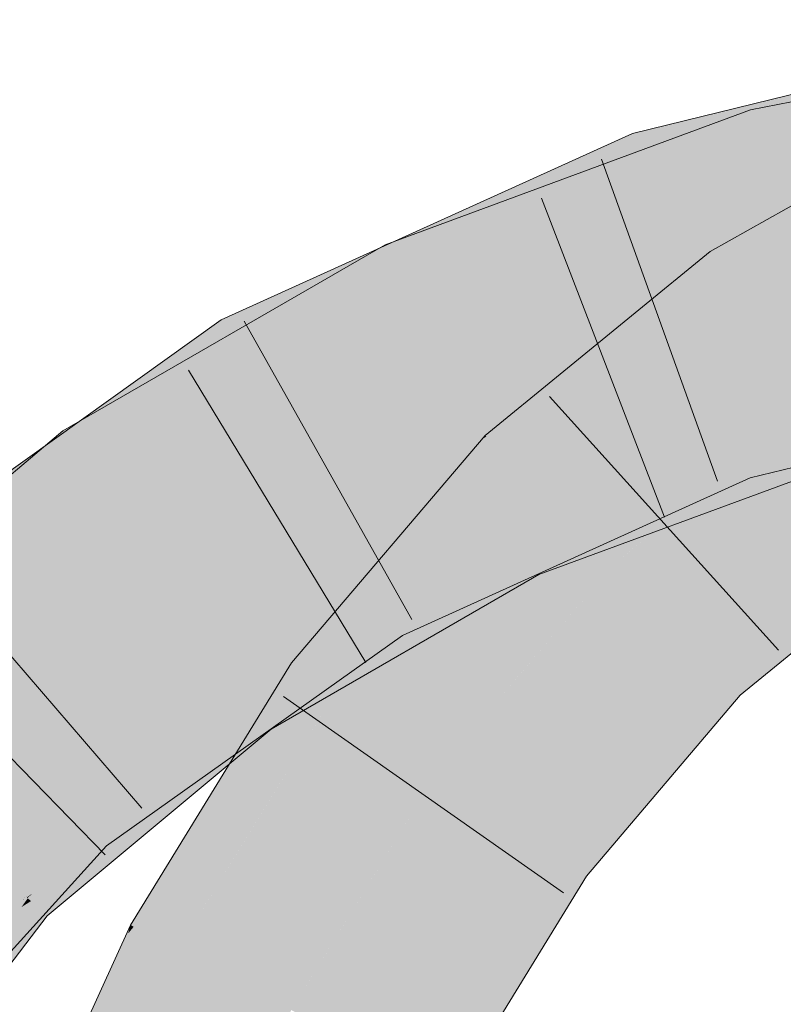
# Model space of a CAD drawing. Extents: x -720 to 300, y 62 to 1162.
# Tile 198 of 256: x 153.261 to 153.785, y 904.324 to 905. Entities that reach past the tile are written whole.
import ezdxf

# ---------------------------------------------------------------- set-up
doc = ezdxf.new("R2010")
doc.units = 0
doc.layers.get('0').update_dxf_attribs({"lineweight": 13})
for name, color, linetype, lineweight, true_color in [('E_Leerrohr 25-A06G942U8I', 7, 'Continuous', 9, 0xff8000), ('E_Leerrohr 25-Shading', 7, 'Continuous', 9, 0xff8000), ('E_Leerrohr 32-A06G942W8I', 7, 'Continuous', 9, 0x00b300), ('E_Leerrohr 32-Shading', 7, 'Continuous', 9, 0x00b300)]:
    doc.layers.add(name, color=color, linetype=linetype, lineweight=lineweight, true_color=true_color)

# ---------------------------------------------------------------- blocks, each defined once
blk = doc.blocks.new('Shading-A06G93YB8I', base_point=(231.50783, 857.4585))
at = {"layer": 'E_Leerrohr 25-Shading', "color": 43, "true_color": 0xd7ab7f}
for points in [[(153.83218, 904.85718), (153.87157, 904.91742), (153.74646, 904.82452), (153.73506, 904.84082)], [(153.74825, 904.82196), (153.82938, 904.85284), (153.74646, 904.82452), (153.83218, 904.85718)], [(153.82843, 904.85144), (153.82938, 904.85284), (153.74884, 904.82111), (153.74825, 904.82196)], [(153.74884, 904.82111), (153.75603, 904.81085), (153.82843, 904.85144)], [(153.74646, 904.82452), (153.73506, 904.84082), (153.65633, 904.77649)], [(153.74884, 904.82111), (153.74825, 904.82196), (153.63991, 904.763), (153.64401, 904.76636)], [(153.63991, 904.763), (153.75603, 904.81085), (153.74884, 904.82111)], [(153.64401, 904.76636), (153.74825, 904.82196), (153.65633, 904.77649), (153.74646, 904.82452)], [(153.60788, 904.72449), (153.75603, 904.81085), (153.58057, 904.71448), (153.63991, 904.763)], [(153.73027, 904.78979), (153.75603, 904.81085), (153.60788, 904.72449)], [(153.72617, 904.78644), (153.73027, 904.78979), (153.58426, 904.71075), (153.60788, 904.72449)], [(153.58426, 904.71075), (153.60622, 904.68835), (153.72617, 904.78644)], [(153.60788, 904.72449), (153.58057, 904.71448), (153.5835, 904.71149)], [(153.58426, 904.71075), (153.60788, 904.72449), (153.5835, 904.71149)], [(153.58426, 904.71075), (153.5835, 904.71149), (153.56653, 904.698), (153.5694, 904.70135)], [(153.5694, 904.70135), (153.5835, 904.71149), (153.57797, 904.71149), (153.58124, 904.71381)], [(153.58124, 904.71381), (153.58057, 904.71448), (153.57797, 904.71149)], [(153.58426, 904.71075), (153.56653, 904.698), (153.59567, 904.6991), (153.59169, 904.69189)], [(153.47267, 904.5401), (153.56653, 904.698), (153.44753, 904.55829)], [(153.47267, 904.5401), (153.56364, 904.64111), (153.56653, 904.698), (153.59169, 904.69189)], [(153.59169, 904.69189), (153.60622, 904.68835), (153.59567, 904.6991)], [(153.56364, 904.64111), (153.60622, 904.68835), (153.59169, 904.69189)], [(153.55936, 904.63336), (153.60622, 904.68835), (153.56364, 904.64111)], [(153.85724, 904.66589), (153.73012, 904.56232), (153.86076, 904.66083)], [(153.73012, 904.56232), (153.75577, 904.53619), (153.86076, 904.66083), (153.8782, 904.63586)], [(153.48613, 904.54736), (153.55936, 904.63336), (153.47267, 904.5401), (153.56364, 904.64111)], [(153.44753, 904.55829), (153.39775, 904.47736), (153.47267, 904.5401)], [(153.73012, 904.56232), (153.62436, 904.43787), (153.75577, 904.53619), (153.71274, 904.48553)], [(153.47267, 904.5401), (153.47719, 904.5368), (153.48613, 904.54736)], [(153.47719, 904.5368), (153.39775, 904.47736), (153.339, 904.37695), (153.33672, 904.37817)], [(153.47719, 904.5368), (153.339, 904.37695), (153.42113, 904.44568)], [(153.39775, 904.47736), (153.47719, 904.5368), (153.47267, 904.5401)], [(153.62436, 904.43787), (153.62045, 904.43329), (153.71274, 904.48553), (153.65012, 904.4118)], [(153.339, 904.37695), (153.36908, 904.36102), (153.42113, 904.44568)], [(153.62045, 904.43329), (153.55936, 904.3338), (153.65012, 904.4118), (153.64775, 904.40796)], [(153.55936, 904.3338), (153.52538, 904.27844), (153.64775, 904.40796), (153.55774, 904.26135)], [(153.36908, 904.36102), (153.339, 904.37695), (153.27974, 904.16388), (153.33516, 904.37231)], [(153.33516, 904.37231), (153.33672, 904.37817), (153.33275, 904.36938)], [(153.339, 904.37695), (153.33672, 904.37817), (153.33516, 904.37231)], [(153.27974, 904.16388), (153.33516, 904.37231), (153.30481, 904.30774), (153.33275, 904.36938)]]:
    blk.add_solid(points, dxfattribs=at)
at = {"layer": 'E_Leerrohr 25-Shading', "color": 31, "true_color": 0xfabd7f}
for points in [[(153.75603, 904.81085), (153.80664, 904.73834), (153.88689, 904.88416), (153.92384, 904.80389)], [(153.60622, 904.68835), (153.66817, 904.62537), (153.75603, 904.81085), (153.80664, 904.73834)], [(153.83664, 904.68219), (153.7865, 904.72192), (153.68114, 904.63593)], [(153.47719, 904.5368), (153.54881, 904.48505), (153.60622, 904.68835), (153.66817, 904.62537)], [(153.85724, 904.66589), (153.83664, 904.68219), (153.66817, 904.62537), (153.68114, 904.63593)], [(153.85724, 904.66589), (153.66817, 904.62537), (153.70471, 904.58813)], [(153.73012, 904.56232), (153.85724, 904.66589), (153.70471, 904.58813)], [(153.70471, 904.58813), (153.66817, 904.62537), (153.59171, 904.53546)], [(153.73012, 904.56232), (153.70471, 904.58813), (153.58774, 904.53082), (153.59171, 904.53546)], [(153.73012, 904.56232), (153.58774, 904.53082), (153.62436, 904.43787)], [(153.36908, 904.36102), (153.44724, 904.31976), (153.47719, 904.5368), (153.54881, 904.48505)], [(153.58774, 904.53082), (153.54881, 904.48505), (153.62436, 904.43787), (153.62045, 904.43329)], [(153.53864, 904.39532), (153.54881, 904.48505), (153.52275, 904.44263)], [(153.62045, 904.43329), (153.54881, 904.48505), (153.5515, 904.35712), (153.53864, 904.39532)], [(153.49866, 904.29254), (153.52275, 904.44263), (153.45439, 904.31598), (153.45775, 904.33685)], [(153.52538, 904.27844), (153.53864, 904.39532), (153.49866, 904.29254), (153.52275, 904.44263)], [(153.55936, 904.3338), (153.62045, 904.43329), (153.5515, 904.35712)], [(153.53864, 904.39532), (153.52538, 904.27844), (153.55936, 904.3338)], [(153.27974, 904.16388), (153.36205, 904.13165), (153.36908, 904.36102), (153.44724, 904.31976)], [(153.45775, 904.33685), (153.44724, 904.31976), (153.45439, 904.31598)]]:
    blk.add_solid(points, dxfattribs=at)
at = {"layer": 'E_Leerrohr 32-Shading', "color": 83, "true_color": 0x7fbd7f}
for points in [[(153.76291, 904.93817), (154.04506, 904.98108), (154.0434, 904.9942)], [(153.76291, 904.93817), (153.85938, 904.9295), (154.04506, 904.98108), (153.93063, 904.94159)], [(153.69228, 904.89117), (153.97614, 904.96283), (153.68887, 904.90112), (153.97722, 904.96448)], [(153.79269, 904.9491), (153.68175, 904.922), (153.79765, 904.93317)], [(153.64731, 904.88068), (153.76291, 904.93817), (153.64354, 904.8941)], [(153.64731, 904.88068), (153.69962, 904.89429), (153.76291, 904.93817), (153.70473, 904.896)], [(153.6936, 904.88733), (153.84605, 904.92462), (153.69228, 904.89117), (153.87714, 904.93787)], [(153.76874, 904.9173), (153.76291, 904.93817), (153.70473, 904.896)], [(153.85938, 904.9295), (153.76291, 904.93817), (153.76874, 904.9173)], [(153.92812, 904.94067), (153.76956, 904.91431), (153.90742, 904.93353), (153.7717, 904.90662)], [(153.68707, 904.90643), (153.79942, 904.92749), (153.68175, 904.922), (153.79765, 904.93317)], [(153.76956, 904.91431), (153.85938, 904.9295), (153.76874, 904.9173)], [(153.85938, 904.9295), (153.76956, 904.91431), (153.8674, 904.9306)], [(153.90742, 904.93353), (153.7717, 904.90662), (153.88162, 904.92462), (153.77275, 904.90289)], [(153.60411, 904.87408), (153.65416, 904.89368), (153.6006, 904.88519), (153.68175, 904.922)], [(153.68703, 904.90656), (153.68175, 904.922), (153.65416, 904.89368)], [(153.75958, 904.92004), (153.73346, 904.91095), (153.79942, 904.92749), (153.80002, 904.92554)], [(153.66582, 904.86389), (153.7717, 904.90662), (153.68915, 904.8847), (153.76956, 904.91431)], [(153.68707, 904.90643), (153.68887, 904.90112), (153.75958, 904.92004), (153.73346, 904.91095)], [(153.70688, 904.89124), (153.76956, 904.91431), (153.74876, 904.91064), (153.76874, 904.9173)], [(153.70473, 904.896), (153.68915, 904.8847), (153.74876, 904.91064), (153.70688, 904.89124)], [(153.69228, 904.89117), (153.68887, 904.90112), (153.61174, 904.85022), (153.63806, 904.8772)], [(153.63806, 904.8772), (153.68887, 904.90112), (153.65164, 904.89111), (153.68707, 904.90643)], [(153.65164, 904.89111), (153.68707, 904.90643), (153.65416, 904.89368), (153.68703, 904.90656)], [(153.7717, 904.90662), (153.66582, 904.86389), (153.77275, 904.90289), (153.66965, 904.86487)], [(153.5118, 904.84552), (153.64731, 904.88068), (153.64354, 904.8941)], [(153.52219, 904.82318), (153.68915, 904.8847), (153.51732, 904.83362), (153.70473, 904.896)], [(153.6302, 904.87122), (153.69962, 904.89429), (153.63609, 904.87555)], [(153.6478, 904.87903), (153.69962, 904.89429), (153.64731, 904.88068)], [(153.49365, 904.82281), (153.65164, 904.89111), (153.5363, 904.8476), (153.65416, 904.89368)], [(153.51862, 904.82098), (153.63806, 904.8772), (153.51321, 904.83124), (153.65164, 904.89111)], [(153.6936, 904.88733), (153.69228, 904.89117), (153.644, 904.86487), (153.6349, 904.862)], [(153.6006, 904.88519), (153.50716, 904.84283), (153.60411, 904.87408), (153.51006, 904.83734)], [(153.51451, 904.83972), (153.6478, 904.87903), (153.5118, 904.84552), (153.64731, 904.88068)], [(153.65741, 904.86169), (153.68915, 904.8847), (153.55673, 904.83594)], [(153.66582, 904.86389), (153.68915, 904.8847), (153.65741, 904.86169)], [(153.61226, 904.85077), (153.63806, 904.8772), (153.52223, 904.82269)], [(153.53487, 904.8457), (153.6302, 904.87122), (153.63609, 904.87555)], [(153.53487, 904.8457), (153.51608, 904.8363), (153.6302, 904.87122), (153.51732, 904.83362)], [(153.52931, 904.82581), (153.65741, 904.86169), (153.55673, 904.83594)], [(153.52931, 904.82581), (153.64233, 904.8548), (153.65741, 904.86169), (153.65353, 904.85889)], [(153.6349, 904.862), (153.61894, 904.85388), (153.644, 904.86487), (153.62178, 904.8548)], [(153.66582, 904.86389), (153.65353, 904.85889), (153.66965, 904.86487)], [(153.65353, 904.85889), (153.66582, 904.86389), (153.65741, 904.86169)], [(153.52219, 904.82318), (153.63322, 904.85144), (153.52931, 904.82581), (153.64233, 904.8548)], [(153.61894, 904.85388), (153.61174, 904.85022), (153.62178, 904.8548)], [(153.39981, 904.79419), (153.40468, 904.78436), (153.5363, 904.8476), (153.49365, 904.82281)], [(153.4174, 904.76215), (153.61174, 904.85022), (153.52223, 904.82269), (153.61226, 904.85077)], [(153.63322, 904.85144), (153.52219, 904.82318), (153.52229, 904.823)], [(153.52725, 904.81232), (153.63322, 904.85144), (153.52229, 904.823)], [(153.47595, 904.81909), (153.51451, 904.83972), (153.41103, 904.78735), (153.5118, 904.84552)], [(153.50716, 904.84283), (153.42752, 904.80676), (153.51006, 904.83734), (153.47247, 904.82263)], [(153.51451, 904.83972), (153.51608, 904.8363), (153.53487, 904.8457)], [(153.52219, 904.82318), (153.51732, 904.83362), (153.3093, 904.69031), (153.29813, 904.7063)], [(153.51608, 904.8363), (153.34413, 904.74872), (153.30858, 904.71234), (153.30722, 904.71466)], [(153.51608, 904.8363), (153.30858, 904.71234), (153.48801, 904.81659)], [(153.34413, 904.74872), (153.51608, 904.8363), (153.51451, 904.83972)], [(153.48801, 904.81659), (153.51732, 904.83362), (153.51608, 904.8363)], [(153.40468, 904.78436), (153.41237, 904.77094), (153.51321, 904.83124), (153.51862, 904.82098)], [(153.3093, 904.69031), (153.31119, 904.68762), (153.52219, 904.82318), (153.52725, 904.81232)], [(153.39981, 904.79419), (153.47247, 904.82263), (153.42752, 904.80676)], [(153.4174, 904.76215), (153.52223, 904.82269), (153.41237, 904.77094)], [(153.34413, 904.74872), (153.47595, 904.81909), (153.41103, 904.78735)], [(153.28719, 904.69629), (153.35345, 904.74597), (153.27876, 904.70789), (153.3992, 904.79388)], [(153.40468, 904.78436), (153.3992, 904.79388), (153.35345, 904.74597)], [(153.40468, 904.78436), (153.39981, 904.79419), (153.3992, 904.79388)], [(153.35345, 904.74597), (153.41237, 904.77094), (153.40468, 904.78436)], [(153.81419, 904.698), (154.00215, 904.77795), (153.75081, 904.72009), (153.85611, 904.74579)], [(153.35345, 904.74597), (153.31598, 904.70068), (153.41237, 904.77094), (153.31876, 904.69623)], [(153.4174, 904.76215), (153.41237, 904.77094), (153.32072, 904.69312), (153.31877, 904.69623)], [(153.30722, 904.71466), (153.34413, 904.74872), (153.30161, 904.72418)], [(153.31371, 904.70428), (153.35345, 904.74597), (153.30873, 904.71246)], [(153.31598, 904.70068), (153.35345, 904.74597), (153.31371, 904.70428)], [(153.70805, 904.66595), (153.82027, 904.7326), (153.7016, 904.68884)], [(153.71274, 904.65405), (153.83011, 904.69733), (153.70805, 904.66595), (153.82027, 904.7326)], [(153.29022, 904.71765), (153.29813, 904.7063), (153.30161, 904.72418), (153.30722, 904.71466)], [(153.66931, 904.66876), (153.75081, 904.72009), (153.66533, 904.68134)], [(153.6712, 904.66278), (153.75081, 904.72009), (153.66931, 904.66876)], [(153.6712, 904.66278), (153.71274, 904.66278), (153.75081, 904.72009), (153.76266, 904.68542)], [(153.81419, 904.698), (153.75081, 904.72009), (153.76266, 904.68542)], [(153.28419, 904.6936), (153.29022, 904.71765), (153.11151, 904.53589), (153.09386, 904.55182)], [(153.29813, 904.7063), (153.29022, 904.71765), (153.28419, 904.6936)], [(153.28836, 904.6972), (153.2963, 904.68604), (153.30873, 904.71246), (153.31371, 904.70428)], [(153.30722, 904.71466), (153.29813, 904.7063), (153.30858, 904.71234)], [(153.16319, 904.60339), (153.28719, 904.69629), (153.15105, 904.61664), (153.27876, 904.70789)], [(153.3093, 904.69031), (153.29813, 904.7063), (153.27507, 904.65717), (153.28419, 904.6936)], [(153.2963, 904.68604), (153.29976, 904.68103), (153.31371, 904.70428), (153.31598, 904.70068)], [(153.31598, 904.70068), (153.29976, 904.68103), (153.31876, 904.69623)], [(153.27507, 904.65717), (153.28419, 904.6936), (153.12106, 904.52728), (153.11151, 904.53589)], [(153.17583, 904.58966), (153.28836, 904.6972), (153.16319, 904.60339)], [(153.17583, 904.58966), (153.26526, 904.6535), (153.28836, 904.6972), (153.2963, 904.68604)], [(153.31877, 904.69623), (153.29976, 904.68103), (153.32072, 904.69312), (153.3011, 904.67908)], [(153.26526, 904.6535), (153.29976, 904.68103), (153.2963, 904.68604)], [(153.27507, 904.65717), (153.31119, 904.68762), (153.3093, 904.69031)], [(153.62436, 904.66034), (153.69072, 904.65564), (153.7016, 904.68884), (153.70805, 904.66595)], [(153.29976, 904.68103), (153.26526, 904.6535), (153.3011, 904.67908)], [(153.62436, 904.66272), (153.65977, 904.66278), (153.66533, 904.68134), (153.66931, 904.66876)], [(153.65977, 904.66278), (153.6712, 904.66278), (153.66931, 904.66876)], [(153.70805, 904.66595), (153.69072, 904.65564), (153.71136, 904.65417)], [(153.71274, 904.65405), (153.70805, 904.66595), (153.71136, 904.65417)], [(153.55936, 904.6333), (153.61298, 904.6333), (153.62436, 904.66272), (153.65977, 904.66278)], [(153.60193, 904.6521), (153.62656, 904.66022), (153.62436, 904.66034)], [(153.60193, 904.6521), (153.64775, 904.63013), (153.62656, 904.66022), (153.69072, 904.65564)], [(153.64775, 904.63336), (153.71274, 904.66278), (153.61298, 904.6333), (153.65977, 904.66278)], [(153.60193, 904.6521), (153.55936, 904.6275), (153.57401, 904.62897)], [(153.61096, 904.63275), (153.60193, 904.6521), (153.57401, 904.62897)], [(153.64775, 904.63013), (153.60193, 904.6521), (153.61096, 904.63275)], [(153.69072, 904.65564), (153.64775, 904.63013), (153.71274, 904.65405)], [(153.6174, 904.6189), (153.61096, 904.63275), (153.43343, 904.5127), (153.57401, 904.62897)], [(153.55917, 904.63318), (153.50537, 904.60883), (153.50723, 904.60559)], [(153.50723, 904.60559), (153.51184, 904.59753), (153.55917, 904.63318), (153.55913, 904.63312)], [(153.51184, 904.59753), (153.52359, 904.57703), (153.55913, 904.63312)], [(153.61298, 904.6333), (153.52359, 904.57703), (153.64775, 904.63336)], [(153.52359, 904.57703), (153.61298, 904.6333), (153.55917, 904.63318), (153.55936, 904.6333)], [(153.61096, 904.63275), (153.6174, 904.6189), (153.64775, 904.63013)], [(153.55936, 904.6275), (153.5495, 904.62183), (153.57401, 904.62897), (153.43343, 904.5127)], [(153.5495, 904.62183), (153.46472, 904.57288), (153.41695, 904.53632), (153.41327, 904.54156)], [(153.54922, 904.62158), (153.5495, 904.62183), (153.42659, 904.52252), (153.47426, 904.57275)], [(153.54922, 904.62158), (153.42659, 904.52252), (153.42793, 904.52057)], [(153.42987, 904.51776), (153.43343, 904.5127), (153.46135, 904.5484), (153.54922, 904.62158)], [(153.47426, 904.57275), (153.5495, 904.62183), (153.47559, 904.57416)], [(153.50552, 904.60852), (153.50537, 904.60883), (153.29596, 904.45898), (153.29546, 904.45953)], [(153.50552, 904.60852), (153.29596, 904.45898), (153.32095, 904.47455)], [(153.50723, 904.60559), (153.50552, 904.60852), (153.40331, 904.52588), (153.32095, 904.47455)], [(153.42969, 904.52228), (153.51184, 904.59753), (153.45493, 904.55719), (153.50723, 904.60559)], [(153.45493, 904.55719), (153.50723, 904.60559), (153.4734, 904.57965)], [(153.45956, 904.54968), (153.52359, 904.57703), (153.51184, 904.59753)], [(153.32024, 904.43256), (153.45493, 904.55719), (153.44603, 904.55865), (153.4734, 904.57965)], [(153.45956, 904.54968), (153.43202, 904.5202), (153.52359, 904.57703), (153.43573, 904.51465)], [(153.43365, 904.55396), (153.46472, 904.57288), (153.41246, 904.54272)], [(153.44867, 904.55676), (153.4174, 904.53564), (153.47559, 904.57416), (153.47426, 904.57275)], [(153.47426, 904.57275), (153.4174, 904.53564), (153.42659, 904.52252)], [(153.44603, 904.55865), (153.30424, 904.44995), (153.30687, 904.44708)], [(153.32024, 904.43256), (153.44603, 904.55865), (153.30687, 904.44708)], [(153.41571, 904.50946), (153.45493, 904.55719), (153.37146, 904.46893), (153.32024, 904.43256)], [(153.41695, 904.53632), (153.4174, 904.53564), (153.44867, 904.55676)], [(153.42969, 904.52228), (153.45493, 904.55719), (153.42815, 904.5246)], [(153.41327, 904.54156), (153.43365, 904.55396), (153.41246, 904.54272)], [(153.45956, 904.54968), (153.42976, 904.52234), (153.43152, 904.51971)], [(153.41327, 904.54156), (153.41246, 904.54272), (153.27176, 904.42371), (153.25241, 904.409)], [(153.42793, 904.52057), (153.42987, 904.51776), (153.46135, 904.5484)], [(153.4174, 904.53564), (153.41695, 904.53632), (153.26555, 904.39716), (153.26205, 904.40033)], [(153.4174, 904.53564), (153.26555, 904.39716), (153.26933, 904.39978)], [(153.4174, 904.53564), (153.26602, 904.39673), (153.30481, 904.40546), (153.26842, 904.39459)], [(153.41798, 904.51068), (153.42659, 904.52252), (153.30481, 904.40546), (153.4174, 904.53564)], [(153.39893, 904.52045), (153.41695, 904.53632), (153.384, 904.51715), (153.41327, 904.54156)], [(153.32095, 904.47455), (153.29736, 904.45746), (153.40331, 904.52588), (153.30424, 904.44995)], [(153.42976, 904.52234), (153.41571, 904.50946), (153.40898, 904.49561), (153.39775, 904.48761)], [(153.42976, 904.52234), (153.40898, 904.49561), (153.43152, 904.51971)], [(153.41571, 904.50946), (153.42969, 904.52228), (153.42815, 904.5246)], [(153.42793, 904.52057), (153.42659, 904.52252), (153.41798, 904.51068)], [(153.27176, 904.42371), (153.2532, 904.40826), (153.39893, 904.52045), (153.26205, 904.40033)], [(153.384, 904.51715), (153.27176, 904.42371), (153.32497, 904.46423)], [(153.39893, 904.52045), (153.384, 904.51715), (153.32497, 904.46423)], [(153.41798, 904.51068), (153.39775, 904.48297), (153.42987, 904.51776), (153.40483, 904.48883)], [(153.40483, 904.48883), (153.43343, 904.5127), (153.42987, 904.51776)], [(153.43202, 904.5202), (153.40898, 904.49561), (153.43573, 904.51465)], [(153.41798, 904.51068), (153.42987, 904.51776), (153.42793, 904.52057)], [(153.41798, 904.51068), (153.30481, 904.40546), (153.34827, 904.44171)], [(153.39775, 904.48297), (153.41798, 904.51068), (153.34827, 904.44171)], [(153.39775, 904.48761), (153.41571, 904.50946), (153.37146, 904.46893)], [(153.29596, 904.45898), (153.29736, 904.45746), (153.32095, 904.47455)], [(153.29596, 904.45898), (153.29546, 904.45953), (153.26689, 904.42798)], [(153.26837, 904.42676), (153.29736, 904.45746), (153.26689, 904.42798), (153.29596, 904.45898)], [(153.30424, 904.44995), (153.29736, 904.45746), (153.27742, 904.42004), (153.2691, 904.42755)], [(153.30424, 904.44995), (153.24989, 904.38934), (153.30687, 904.44708), (153.26569, 904.39905)], [(153.30687, 904.44708), (153.28088, 904.41681), (153.32024, 904.43256), (153.28642, 904.4118)], [(153.20953, 904.36456), (153.26837, 904.42676), (153.26689, 904.42798)], [(153.2691, 904.42755), (153.20953, 904.36456), (153.27742, 904.42004), (153.24989, 904.38934)], [(153.29027, 904.40839), (153.30481, 904.41553), (153.28642, 904.4118), (153.32024, 904.43256)], [(153.25241, 904.409), (153.2532, 904.40826), (153.27176, 904.42371)], [(153.28088, 904.41681), (153.26569, 904.39905), (153.28642, 904.4118)], [(153.29495, 904.40466), (153.30481, 904.41553), (153.29056, 904.40851)], [(153.21025, 904.32928), (153.29056, 904.40851), (153.26268, 904.3949)], [(153.21025, 904.32928), (153.23981, 904.34375), (153.29056, 904.40851), (153.29495, 904.40466)], [(153.2532, 904.40826), (153.23337, 904.38403), (153.26205, 904.40033), (153.24956, 904.38422)], [(153.26268, 904.3949), (153.29027, 904.40839), (153.26636, 904.39948), (153.28642, 904.4118)], [(153.26555, 904.39716), (153.26205, 904.40033), (153.25468, 904.38422), (153.24956, 904.38422)], [(153.26842, 904.39459), (153.27962, 904.38446), (153.30481, 904.40546)], [(153.13249, 904.24377), (153.26569, 904.39905), (153.06923, 904.18799), (153.24989, 904.38934)], [(153.07875, 904.18109), (153.08316, 904.17792), (153.26569, 904.39905), (153.26636, 904.39948)], [(153.20694, 904.32764), (153.21025, 904.32928), (153.26247, 904.39478), (153.26268, 904.3949)], [(153.26602, 904.39673), (153.26555, 904.39716), (153.25679, 904.38428), (153.25468, 904.38422)], [(153.26602, 904.39673), (153.25679, 904.38428), (153.26624, 904.39655), (153.25749, 904.38428)], [(153.26193, 904.3905), (153.25749, 904.38428), (153.26842, 904.39459), (153.27962, 904.38446)], [(153.26624, 904.39655), (153.26193, 904.3905), (153.26842, 904.39459)], [(153.26268, 904.3949), (153.26636, 904.39948), (153.26247, 904.39478)], [(153.26555, 904.39716), (153.26602, 904.39673), (153.26933, 904.39978)], [(153.27962, 904.38446), (153.25749, 904.38428), (153.23981, 904.3324), (153.20813, 904.3125)]]:
    blk.add_solid(points, dxfattribs=at)
at = {"layer": 'E_Leerrohr 32-Shading', "color": 83, "true_color": 0x7fd57f}
for points in [[(153.98161, 904.88202), (153.97104, 904.9552), (153.70215, 904.86237), (153.6936, 904.88733)], [(153.77275, 904.90289), (154.05519, 904.90082), (153.88162, 904.92462)], [(153.78018, 904.87628), (153.77275, 904.90289), (153.66965, 904.86487)], [(153.98314, 904.888), (153.77275, 904.90289), (153.78018, 904.87628)], [(154.05519, 904.90082), (153.77275, 904.90289), (154.05626, 904.89227), (153.98314, 904.888)], [(153.70215, 904.86237), (153.6936, 904.88733), (153.61436, 904.85144)], [(153.78215, 904.86926), (154.03888, 904.88409), (153.78018, 904.87628), (153.98314, 904.888)], [(153.98369, 904.86768), (153.98161, 904.88202), (153.72221, 904.80371), (153.70215, 904.86237)], [(153.78279, 904.86688), (154.05746, 904.88275), (153.78215, 904.86926), (154.03888, 904.88409)], [(153.83061, 904.82739), (154.01888, 904.88055), (153.79597, 904.8197), (153.78279, 904.86688)], [(153.65434, 904.85602), (153.78215, 904.86926), (153.66965, 904.86487), (153.78018, 904.87628)], [(153.65501, 904.8537), (153.78279, 904.86688), (153.65434, 904.85602), (153.78215, 904.86926)], [(153.79651, 904.81775), (153.78279, 904.86688), (153.67749, 904.77386), (153.65501, 904.8537)], [(153.72221, 904.80371), (153.70215, 904.86237), (153.61174, 904.85022), (153.61436, 904.85144)], [(153.65434, 904.85602), (153.66965, 904.86487), (153.65353, 904.85889)], [(153.52725, 904.81232), (153.65501, 904.8537), (153.63322, 904.85144)], [(153.52725, 904.81232), (153.62071, 904.78839), (153.65501, 904.8537), (153.666, 904.81464)], [(153.63322, 904.85144), (153.65501, 904.8537), (153.64233, 904.8548), (153.65434, 904.85602)], [(153.65434, 904.85602), (153.65353, 904.85889), (153.64233, 904.8548)], [(153.61174, 904.85022), (153.4174, 904.76215), (153.63847, 904.76575), (153.4614, 904.68549)], [(153.72221, 904.80371), (153.61174, 904.85022), (153.63847, 904.76575)], [(153.72221, 904.80371), (153.72424, 904.79773), (153.82985, 904.83002)], [(153.72424, 904.79773), (153.72548, 904.79413), (153.82985, 904.83002), (153.83342, 904.81854)], [(153.73355, 904.77057), (153.73827, 904.75671), (153.91405, 904.82593)], [(153.666, 904.81464), (153.62071, 904.78839), (153.67468, 904.78381), (153.66191, 904.77783)], [(153.79651, 904.81775), (153.67749, 904.77386), (153.79904, 904.80865)], [(153.73355, 904.77057), (153.83841, 904.80267), (153.72548, 904.79413), (153.83348, 904.81854)], [(153.52725, 904.81232), (153.31119, 904.68762), (153.55592, 904.75085), (153.36182, 904.61517)], [(153.62071, 904.78839), (153.52725, 904.81232), (153.55592, 904.75085)], [(153.79904, 904.80865), (153.67749, 904.77386), (153.80424, 904.79004), (153.72404, 904.76038)], [(153.72424, 904.79773), (153.72221, 904.80371), (153.6763, 904.77808), (153.63847, 904.76575)], [(153.73355, 904.77057), (153.72548, 904.79413), (153.64238, 904.76416), (153.6763, 904.77808)], [(153.72548, 904.79413), (153.72424, 904.79773), (153.6763, 904.77808)], [(153.7731, 904.76947), (153.75081, 904.72009), (153.84105, 904.79437), (153.84798, 904.77209)], [(153.84027, 904.79688), (153.78217, 904.77399), (153.84105, 904.79437), (153.7731, 904.76947)], [(153.55592, 904.75085), (153.56459, 904.73224), (153.62071, 904.78839), (153.66191, 904.77783)], [(153.80424, 904.79004), (153.72404, 904.76038), (153.80666, 904.78137), (153.74681, 904.75385)], [(153.66191, 904.77783), (153.67749, 904.77386), (153.67468, 904.78381)], [(153.80666, 904.78137), (153.78419, 904.77106), (153.82027, 904.7326), (153.75162, 904.75244)], [(153.56459, 904.73224), (153.67749, 904.77386), (153.66191, 904.77783)], [(153.72404, 904.76038), (153.67749, 904.77386), (153.57684, 904.70593), (153.56459, 904.73224)], [(153.6763, 904.77808), (153.63847, 904.76575), (153.64238, 904.76416)], [(153.78217, 904.77399), (153.73827, 904.75671), (153.7731, 904.76947)], [(153.56496, 904.73242), (153.56497, 904.73236), (153.63847, 904.76575), (153.64238, 904.76416)], [(153.73355, 904.77057), (153.64238, 904.76416), (153.68044, 904.74866)], [(153.73355, 904.77057), (153.68044, 904.74866), (153.73827, 904.75671), (153.70364, 904.73926)], [(153.7731, 904.76947), (153.73827, 904.75671), (153.73961, 904.75281)], [(153.75081, 904.72009), (153.7731, 904.76947), (153.73961, 904.75281)], [(153.78419, 904.77106), (153.74681, 904.75385), (153.75162, 904.75244)], [(153.84798, 904.77209), (153.75081, 904.72009), (153.85611, 904.74579)], [(153.45891, 904.68982), (153.4174, 904.76215), (153.30571, 904.57452), (153.26526, 904.6535)], [(153.56497, 904.73236), (153.57845, 904.70673), (153.64238, 904.76416), (153.68044, 904.74866)], [(153.74681, 904.75385), (153.72404, 904.76038), (153.5885, 904.68091), (153.57684, 904.70593)], [(153.74681, 904.75385), (153.6124, 904.69196), (153.59647, 904.66382), (153.59122, 904.67511)], [(153.74681, 904.75385), (153.59647, 904.66382), (153.75162, 904.75244)], [(153.61737, 904.67572), (153.75162, 904.75244), (153.61787, 904.67603)], [(153.61737, 904.67572), (153.61807, 904.67413), (153.75162, 904.75244), (153.64081, 904.67816)], [(153.7016, 904.68884), (153.82027, 904.7326), (153.64081, 904.67816), (153.75162, 904.75244)], [(153.73827, 904.75671), (153.70364, 904.73926), (153.73961, 904.75281), (153.71217, 904.73578)], [(153.71217, 904.73578), (153.75081, 904.72009), (153.73961, 904.75281)], [(153.55592, 904.75085), (153.4315, 904.66388), (153.56459, 904.73224)], [(153.59114, 904.68243), (153.70364, 904.73926), (153.57841, 904.70667), (153.68044, 904.74866)], [(153.70364, 904.73926), (153.61914, 904.69659), (153.71217, 904.73578), (153.60426, 904.68512)], [(153.4315, 904.66388), (153.36182, 904.61517), (153.56459, 904.73224)], [(153.56459, 904.73224), (153.36182, 904.61517), (153.57684, 904.70593), (153.36725, 904.60742)], [(153.47391, 904.6637), (153.57845, 904.70673), (153.4614, 904.68549), (153.56496, 904.73242)], [(153.59969, 904.66602), (153.71217, 904.73578), (153.59389, 904.67706), (153.60426, 904.68512)], [(153.75081, 904.72009), (153.71217, 904.73578), (153.65533, 904.70056)], [(153.61774, 904.67725), (153.66533, 904.68134), (153.65533, 904.70056), (153.75081, 904.72009)], [(153.57684, 904.70593), (153.36725, 904.60742), (153.5885, 904.68091), (153.39334, 904.57007)], [(153.4919, 904.63232), (153.59114, 904.68243), (153.47391, 904.6637), (153.57841, 904.70667)], [(153.61914, 904.69659), (153.4919, 904.63232), (153.60426, 904.68512)], [(153.6124, 904.69196), (153.5885, 904.68091), (153.59122, 904.67511)], [(153.36182, 904.61517), (153.31119, 904.68762), (153.31854, 904.58136), (153.27507, 904.65717)], [(153.45891, 904.68982), (153.30571, 904.57452), (153.35655, 904.61078)], [(153.4614, 904.68549), (153.45891, 904.68982), (153.35655, 904.61078)], [(153.46416, 904.68066), (153.4614, 904.68549), (153.36659, 904.61792)], [(153.60426, 904.68512), (153.4919, 904.63232), (153.50537, 904.60883)], [(153.62436, 904.66034), (153.7016, 904.68884), (153.62199, 904.66553), (153.64081, 904.67816)], [(153.36115, 904.60388), (153.47391, 904.6637), (153.36659, 904.61792), (153.46416, 904.68066)], [(153.52953, 904.62946), (153.5885, 904.68091), (153.41241, 904.54279), (153.39334, 904.57007)], [(153.59122, 904.67511), (153.5885, 904.68091), (153.52953, 904.62946)], [(153.66533, 904.68134), (153.61774, 904.67725), (153.61925, 904.67389)], [(153.61807, 904.67413), (153.62199, 904.66553), (153.64081, 904.67816)], [(153.62436, 904.66272), (153.66533, 904.68134), (153.61925, 904.67389)], [(153.59647, 904.66382), (153.59122, 904.67511), (153.46472, 904.57288), (153.52953, 904.62946)], [(153.51294, 904.61224), (153.59969, 904.66602), (153.50537, 904.60883), (153.59389, 904.67706)], [(153.6171, 904.67682), (153.51294, 904.61224), (153.55917, 904.63318)], [(153.61774, 904.67725), (153.6171, 904.67682), (153.62436, 904.66272), (153.55917, 904.63318)], [(153.61787, 904.67603), (153.59647, 904.66382), (153.59743, 904.66174)], [(153.60193, 904.6521), (153.62199, 904.66553), (153.59743, 904.66174), (153.61737, 904.67572)], [(153.62199, 904.66553), (153.60193, 904.6521), (153.62436, 904.66034)], [(153.30963, 904.59692), (153.27507, 904.65717), (153.18674, 904.46814), (153.12106, 904.52728)], [(153.4919, 904.63232), (153.47391, 904.6637), (153.37852, 904.58704), (153.36563, 904.60626)], [(153.59743, 904.66174), (153.59647, 904.66382), (153.57014, 904.63904), (153.54482, 904.62817)], [(153.59743, 904.66174), (153.55852, 904.62933), (153.60193, 904.6521), (153.55936, 904.6275)], [(153.29848, 904.58862), (153.26526, 904.6535), (153.23405, 904.52631), (153.17583, 904.58966)], [(153.54482, 904.62817), (153.46472, 904.57288), (153.57014, 904.63904), (153.5495, 904.62183)], [(153.4919, 904.63232), (153.37852, 904.58704), (153.43597, 904.59686)], [(153.43597, 904.59686), (153.50537, 904.60883), (153.4919, 904.63232)], [(153.46472, 904.57288), (153.52953, 904.62946), (153.41246, 904.54272), (153.41241, 904.54279)], [(153.55852, 904.62933), (153.5495, 904.62183), (153.55936, 904.6275)], [(153.36115, 904.60388), (153.36659, 904.61792), (153.35655, 904.61078)], [(153.35655, 904.61078), (153.30571, 904.57452), (153.36115, 904.60388)], [(153.36182, 904.61517), (153.31854, 904.58136), (153.35674, 904.6109)], [(153.31854, 904.58136), (153.31953, 904.57965), (153.35674, 904.6109)], [(153.36182, 904.61517), (153.31953, 904.57965), (153.36725, 904.60742)], [(153.36563, 904.60626), (153.30571, 904.57452), (153.37852, 904.58704)], [(153.36725, 904.60742), (153.31953, 904.57965), (153.39334, 904.57007), (153.3752, 904.5575)], [(153.41254, 904.54279), (153.50537, 904.60883), (153.3932, 904.56982), (153.43597, 904.59686)], [(153.31856, 904.58136), (153.30963, 904.59692), (153.22777, 904.51111)], [(153.39137, 904.56866), (153.43597, 904.59686), (153.37852, 904.58704)], [(153.30571, 904.57452), (153.29848, 904.58862), (153.23564, 904.5246), (153.23405, 904.52631)], [(153.26729, 904.49017), (153.39137, 904.56866), (153.30571, 904.57452), (153.37852, 904.58704)], [(153.18674, 904.46814), (153.31953, 904.57965), (153.22777, 904.51111), (153.31856, 904.58136)], [(153.3752, 904.5575), (153.31953, 904.57965), (153.21223, 904.44519), (153.18674, 904.46814)], [(153.26729, 904.49017), (153.30571, 904.57452), (153.23564, 904.5246)], [(153.29546, 904.45953), (153.41254, 904.54279), (153.26729, 904.49017), (153.3932, 904.56982)], [(153.3752, 904.5575), (153.41246, 904.54272), (153.39334, 904.57007)], [(153.41237, 904.54272), (153.3752, 904.5575), (153.23732, 904.42261), (153.21223, 904.44519)], [(153.25241, 904.409), (153.41246, 904.54272), (153.23732, 904.42261), (153.41237, 904.54272)], [(153.22672, 904.45782), (153.26729, 904.49017), (153.19991, 904.48193), (153.23964, 904.5202)], [(153.26729, 904.49017), (153.23021, 904.46063), (153.29546, 904.45953), (153.25671, 904.43677)], [(153.25671, 904.43677), (153.25813, 904.43555), (153.29269, 904.45789)], [(153.25813, 904.43555), (153.26534, 904.42932), (153.29269, 904.45789), (153.29546, 904.45953)], [(153.26689, 904.42798), (153.29546, 904.45953), (153.26534, 904.42932)], [(152.99655, 904.26019), (153.05763, 904.22101), (153.25671, 904.43677), (153.26534, 904.42932)], [(153.05811, 904.2207), (153.26534, 904.42932), (153.05763, 904.22101)], [(153.05811, 904.2207), (153.20953, 904.36456), (153.26534, 904.42932), (153.26689, 904.42798)]]:
    blk.add_solid(points, dxfattribs=at)
blk = doc.blocks.new('Referenz-A06G942Y8I')
at = {"layer": 'E_Leerrohr 25-A06G942U8I', "linetype": 'Continuous', "ltscale": 0.13}
for p, q in [((153.73507, 904.84084), (153.87157, 904.91743)), ((153.58056, 904.7145), (153.73507, 904.84084)), ((153.78214, 904.56688), (153.6247, 904.74134)), ((153.44752, 904.55829), (153.58056, 904.7145)), ((153.75577, 904.53617), (153.8782, 904.63588)), ((153.33672, 904.37816), (153.44752, 904.55829)), ((153.65012, 904.41181), (153.75577, 904.53617)), ((153.6344, 904.4003), (153.44197, 904.53519)), ((153.55774, 904.26134), (153.65012, 904.41181)), ((153.24565, 904.17725), (153.33672, 904.37816))]:
    blk.add_line(p, q, dxfattribs=at)
at = {"layer": 'E_Leerrohr 32-A06G942W8I', "linetype": 'Continuous', "ltscale": 0.13}
for p, q in [((153.68175, 904.92197), (154.00106, 905.00012)), ((153.76291, 904.93814), (154.0434, 904.99421)), ((153.51179, 904.84551), (153.76291, 904.93814)), ((153.39919, 904.79391), (153.68175, 904.92197)), ((153.74004, 904.68318), (153.66043, 904.90429)), ((153.70376, 904.65831), (153.61931, 904.87761)), ((153.29022, 904.71762), (153.51179, 904.84551)), ((153.15105, 904.61661), (153.39919, 904.79391)), ((153.53017, 904.58814), (153.41489, 904.79292)), ((153.49848, 904.55841), (153.37664, 904.75936)), ((153.76266, 904.68542), (154.03911, 904.75303)), ((153.09386, 904.5518), (153.29022, 904.71762)), ((153.6174, 904.61891), (153.83011, 904.69734)), ((153.52359, 904.57705), (153.76266, 904.68542)), ((153.34452, 904.45851), (153.19101, 904.63645)), ((153.43343, 904.5127), (153.6174, 904.61891)), ((153.3193, 904.42644), (153.15538, 904.59483)), ((153.32023, 904.43256), (153.52359, 904.57705)), ((153.27961, 904.38448), (153.43343, 904.5127)), ((153.08709, 904.1751), (153.32023, 904.43256)), ((153.06031, 904.09751), (153.27961, 904.38448))]:
    blk.add_line(p, q, dxfattribs=at)

msp = doc.modelspace()

# ---------------------------------------------------------------- block references
at = {"color": 8, "lineweight": 25, "ltscale": 0.25, "true_color": 0x808080}
msp.add_blockref('Referenz-A06G942Y8I', (0, 0), dxfattribs=at)
msp.add_blockref('Shading-A06G93YB8I', (231.50783, 857.4585))

doc.saveas('drawing.dxf')
